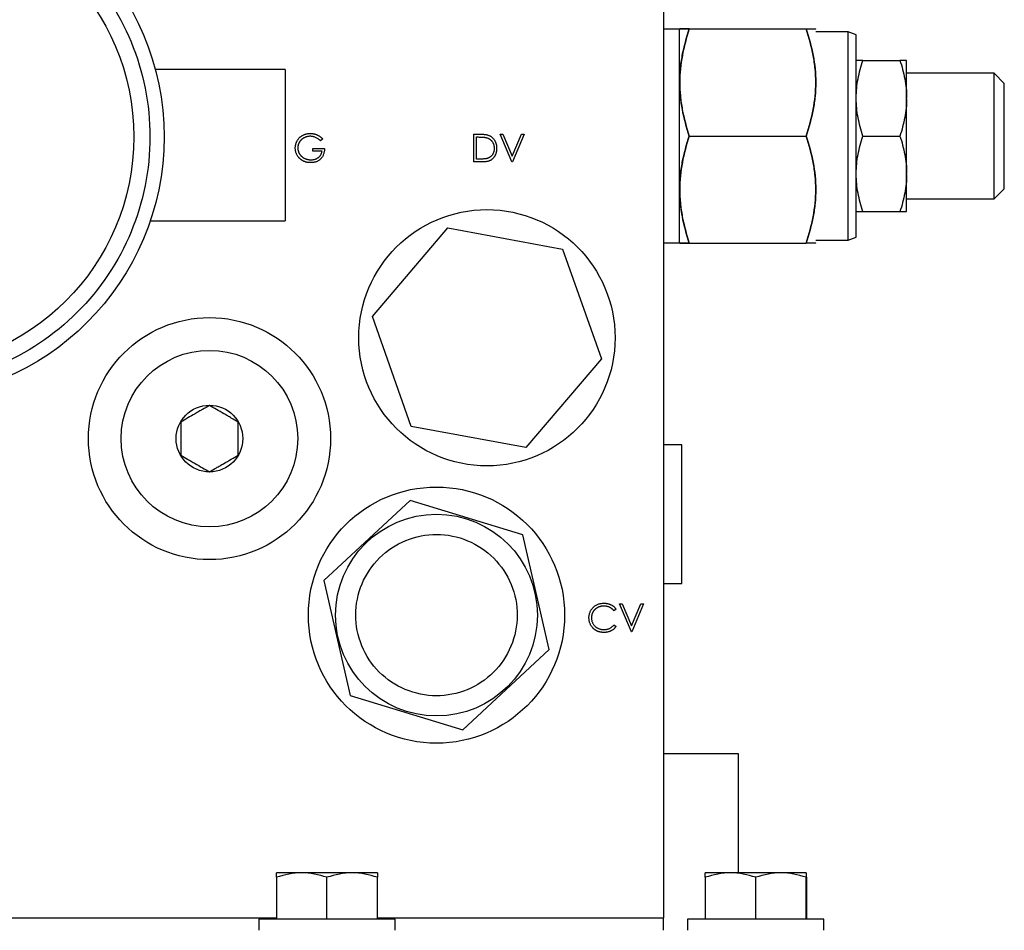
# Model space of a CAD drawing. Header units: inches. Extents: x 4 to 172, y 4 to 132.
# Tile 6 of 38: x 45.37 to 50.25, y 83.7 to 88.21. Entities that reach past the tile are written whole.
import ezdxf

# ---------------------------------------------------------------- set-up
doc = ezdxf.new("R2010")
doc.units = ezdxf.units.IN
doc.header["$LTSCALE"] = 16
doc.header["$MEASUREMENT"] = 0

msp = doc.modelspace()

# ---------------------------------------------------------------- linework, layer by layer
for p, q in [((48.5609, 88.7622), (48.5609, 83.7622)), ((48.6409, 88.1672), (48.5609, 88.1672)), ((48.6414, 88.1682), (48.6409, 88.1672)), ((48.6409, 87.1072), (48.6409, 88.1672)), ((48.6889, 88.1682), (49.2679, 88.1682)), ((49.3159, 88.1672), (49.3153, 88.1682)), ((49.4759, 88.1537), (49.3159, 88.1537)), ((49.5159, 88.1391), (49.4759, 88.1537)), ((49.4759, 87.6372), (49.4759, 88.1537)), ((49.5159, 87.6372), (49.5159, 88.1391)), ((49.5493, 88.0122), (49.7324, 88.0122)), ((49.7659, 87.8272), (49.7659, 88.0122)), ((46.6859, 87.9672), (46.0422, 87.9672)), ((46.6859, 87.9672), (46.6859, 87.2172)), ((50.1999, 87.9482), (49.7659, 87.9482)), ((50.2499, 87.8982), (50.1999, 87.9482)), ((50.1999, 87.3262), (50.1999, 87.9482)), ((50.2499, 87.6372), (50.2499, 87.8982)), ((49.7659, 87.8222), (49.7659, 87.8272)), ((49.7659, 87.4522), (49.7659, 87.8222)), ((47.6211, 87.6465), (47.6489, 87.6465)), ((47.6211, 87.5087), (47.6211, 87.6465)), ((47.7518, 87.6465), (47.765, 87.6465)), ((47.8101, 87.5087), (47.7518, 87.6465)), ((47.765, 87.6465), (47.811, 87.5379)), ((47.811, 87.5379), (47.8569, 87.6465)), ((47.8702, 87.6465), (47.8119, 87.5087)), ((47.8569, 87.6465), (47.8702, 87.6465)), ((48.6889, 87.6372), (49.2679, 87.6372)), ((49.4759, 87.1207), (49.4759, 87.6372)), ((49.5159, 87.1352), (49.5159, 87.6372)), ((49.5493, 87.6372), (49.7324, 87.6372)), ((50.2499, 87.3762), (50.2499, 87.6372)), ((46.8723, 87.623), (46.8617, 87.6129)), ((47.6334, 87.5228), (47.6334, 87.6324)), ((47.6334, 87.6324), (47.6431, 87.6324)), ((46.8228, 87.5758), (46.8811, 87.5758)), ((46.8228, 87.5617), (46.8228, 87.5758)), ((46.8687, 87.5617), (46.8228, 87.5617)), ((47.6638, 87.5087), (47.6211, 87.5087)), ((47.6492, 87.5228), (47.6334, 87.5228)), ((47.8119, 87.5087), (47.8101, 87.5087)), ((49.7659, 87.4472), (49.7659, 87.4522)), ((49.7659, 87.2622), (49.7659, 87.4472)), ((50.1999, 87.3262), (50.2499, 87.3762)), ((49.7659, 87.3262), (50.1999, 87.3262)), ((49.5493, 87.2622), (49.7324, 87.2622)), ((46.0176, 87.2172), (46.6859, 87.2172)), ((47.1181, 86.7421), (47.4929, 87.1813)), ((47.4929, 87.1813), (48.0606, 87.0764)), ((48.5609, 87.1072), (48.6409, 87.1072)), ((48.6409, 87.1072), (48.6414, 87.1062)), ((48.6889, 87.1062), (49.2679, 87.1062)), ((49.3153, 87.1062), (49.3159, 87.1072)), ((49.3159, 87.1207), (49.4759, 87.1207)), ((49.4759, 87.1207), (49.5159, 87.1352)), ((48.0606, 87.0764), (48.2536, 86.5323)), ((47.3111, 86.198), (47.1181, 86.7421)), ((48.2536, 86.5323), (47.8789, 86.093)), ((47.8789, 86.093), (47.3111, 86.198)), ((48.6519, 86.1057), (48.5609, 86.1057)), ((48.6519, 85.4187), (48.6519, 86.1057)), ((47.305, 85.8311), (46.8778, 85.4333)), ((47.8631, 85.6599), (47.305, 85.8311)), ((47.994, 85.091), (47.8631, 85.6599)), ((46.8778, 85.4333), (47.0086, 84.8644)), ((48.5609, 85.4187), (48.6519, 85.4187)), ((48.3435, 85.3177), (48.3567, 85.3177)), ((48.4018, 85.1799), (48.3435, 85.3177)), ((48.3567, 85.3177), (48.4027, 85.2091)), ((48.4027, 85.2091), (48.4486, 85.3177)), ((48.4618, 85.3177), (48.4035, 85.1799)), ((48.4486, 85.3177), (48.4618, 85.3177)), ((48.3258, 85.2924), (48.315, 85.2842)), ((48.315, 85.2135), (48.3258, 85.2053)), ((48.4035, 85.1799), (48.4018, 85.1799)), ((47.5667, 84.6933), (47.994, 85.091)), ((47.0086, 84.8644), (47.5667, 84.6933)), ((48.9319, 84.5747), (48.5609, 84.5747)), ((48.9319, 83.9847), (48.9319, 84.5747)), ((46.7679, 83.9847), (46.6429, 83.9847)), ((47.0179, 83.9847), (46.7679, 83.9847)), ((47.1429, 83.9847), (47.0179, 83.9847)), ((48.8929, 83.9847), (48.7679, 83.9847)), ((49.1429, 83.9847), (48.8929, 83.9847)), ((49.2679, 83.9847), (49.1429, 83.9847)), ((46.6429, 83.9624), (46.6429, 83.7547)), ((46.8929, 83.7547), (46.8929, 83.9624)), ((47.1429, 83.7547), (47.1429, 83.9624)), ((48.7679, 83.9624), (48.7679, 83.7547)), ((49.0179, 83.7547), (49.0179, 83.9624)), ((49.2679, 83.7547), (49.2679, 83.9624)), ((49.2702, 83.9624), (49.2702, 83.7547)), ((45.3109, 83.7622), (46.6429, 83.7622)), ((46.5549, 83.7547), (46.5549, 83.6997)), ((47.2309, 83.7547), (46.5549, 83.7547)), ((47.1429, 83.7622), (48.5609, 83.7622)), ((47.2309, 83.6997), (47.2309, 83.7547)), ((48.5589, 83.7622), (48.5589, 83.6997)), ((48.6799, 83.7547), (48.6799, 83.6997)), ((49.3559, 83.7547), (48.6799, 83.7547)), ((49.3559, 83.6997), (49.3559, 83.7547))]:
    msp.add_line(p, q)
for centre, radius in [((44.7859, 87.6329), 1.3), ((44.7859, 87.6329), 1.15), ((47.6859, 86.6372), 0.635), ((46.3109, 86.1372), 0.6), ((46.3109, 86.1372), 0.4375), ((46.3109, 86.1372), 0.1652), ((47.4359, 85.2622), 0.635), ((47.4359, 85.2622), 0.5)]:
    msp.add_circle(centre, radius)
for points, knots in [([(44.7859, 88.8629), (45.1121, 88.8629), (45.4249, 88.7333), (45.8863, 88.272), (46.0159, 87.9591), (46.0159, 87.3067), (45.8863, 86.9939), (45.4249, 86.5325), (45.1121, 86.4029), (44.7859, 86.4029)], [0, 0, 0, 0, 0.25, 0.25, 0.5, 0.5, 0.75, 0.75, 1, 1, 1, 1]), ([(48.6889, 88.1682), (48.6744, 88.1248), (48.6625, 88.0812), (48.646, 87.9929), (48.6415, 87.9483), (48.6414, 87.8806), (48.6425, 87.8579), (48.6469, 87.8131), (48.6501, 87.7908), (48.6625, 87.7244), (48.6744, 87.6806), (48.6889, 87.6372)], [0, 0, 0, 0, 0.25, 0.25, 0.5, 0.5, 0.625, 0.625, 0.75, 0.75, 1, 1, 1, 1]), ([(48.6889, 88.1682), (48.6744, 88.1682), (48.6625, 88.1682), (48.646, 88.1682), (48.6414, 88.1682), (48.6414, 88.1682), (48.646, 88.1682), (48.6625, 88.1682), (48.6744, 88.1682), (48.6889, 88.1682)], [0, 0, 0, 0, 0.25, 0.25, 0.5, 0.5, 0.75, 0.75, 1, 1, 1, 1]), ([(48.6889, 87.6372), (48.6744, 87.6805), (48.6625, 87.7242), (48.646, 87.8124), (48.6415, 87.857), (48.6414, 87.9247), (48.6425, 87.9474), (48.6469, 87.9923), (48.6501, 88.0146), (48.6625, 88.081), (48.6744, 88.1248), (48.6889, 88.1682)], [0, 0, 0, 0, 0.25, 0.25, 0.5, 0.5, 0.625, 0.625, 0.75, 0.75, 1, 1, 1, 1]), ([(49.2679, 87.6372), (49.2823, 87.6805), (49.2942, 87.7242), (49.3107, 87.8124), (49.3152, 87.857), (49.3153, 87.9247), (49.3142, 87.9474), (49.3099, 87.9923), (49.3067, 88.0146), (49.2943, 88.081), (49.2823, 88.1248), (49.2679, 88.1682)], [0, 0, 0, 0, 0.25, 0.25, 0.5, 0.5, 0.625, 0.625, 0.75, 0.75, 1, 1, 1, 1]), ([(49.2679, 88.1682), (49.2823, 88.1682), (49.2942, 88.1682), (49.3107, 88.1682), (49.3153, 88.1682), (49.3153, 88.1682)], [0, 0, 0, 0, 0.5, 0.5, 1, 1, 1, 1]), ([(49.2679, 88.1682), (49.2823, 88.1248), (49.2942, 88.0812), (49.3107, 87.9929), (49.3152, 87.9483), (49.3153, 87.8806), (49.3142, 87.8579), (49.3099, 87.8131), (49.3067, 87.7908), (49.2943, 87.7244), (49.2823, 87.6806), (49.2679, 87.6372)], [0, 0, 0, 0, 0.25, 0.25, 0.5, 0.5, 0.625, 0.625, 0.75, 0.75, 1, 1, 1, 1]), ([(49.5159, 87.8272), (49.516, 87.8587), (49.5193, 87.8899), (49.5309, 87.9515), (49.5393, 87.9819), (49.5493, 88.0122)], [0, 0, 0, 0, 0.5, 0.5, 1, 1, 1, 1]), ([(49.5493, 88.0122), (49.5393, 88.0122), (49.5309, 88.0122), (49.5193, 88.0122), (49.516, 88.0122), (49.5159, 88.0122)], [0, 0, 0, 0, 0.5, 0.5, 1, 1, 1, 1]), ([(49.7324, 88.0122), (49.7424, 87.9819), (49.7508, 87.9515), (49.7624, 87.8899), (49.7657, 87.8587), (49.7659, 87.8272)], [0, 0, 0, 0, 0.5, 0.5, 1, 1, 1, 1]), ([(49.7659, 88.0122), (49.7657, 88.0122), (49.7624, 88.0122), (49.7508, 88.0122), (49.7424, 88.0122), (49.7324, 88.0122)], [0, 0, 0, 0, 0.5, 0.5, 1, 1, 1, 1]), ([(49.5493, 87.6372), (49.5393, 87.6674), (49.5309, 87.6979), (49.5193, 87.7595), (49.516, 87.7906), (49.5159, 87.8222)], [0, 0, 0, 0, 0.5, 0.5, 1, 1, 1, 1]), ([(49.7659, 87.8222), (49.7657, 87.7906), (49.7624, 87.7595), (49.7508, 87.6979), (49.7424, 87.6674), (49.7324, 87.6372)], [0, 0, 0, 0, 0.5, 0.5, 1, 1, 1, 1]), ([(46.7362, 87.5776), (46.7362, 87.5793), (46.7363, 87.5825), (46.7368, 87.5873), (46.7375, 87.592), (46.7386, 87.5966), (46.7399, 87.6011), (46.7416, 87.6055), (46.7436, 87.6099), (46.7458, 87.6141), (46.7483, 87.6182), (46.7511, 87.6221), (46.7541, 87.6258), (46.7573, 87.6292), (46.7607, 87.6324), (46.7644, 87.6353), (46.7682, 87.6381), (46.7723, 87.6405), (46.7766, 87.6428), (46.781, 87.6447), (46.7856, 87.6463), (46.7902, 87.6477), (46.7951, 87.6487), (46.8, 87.6495), (46.8051, 87.65), (46.8086, 87.65), (46.8103, 87.65)], [0, 0, 0, 0, 0.0420394, 0.0835445, 0.1246431, 0.1653031, 0.2061707, 0.2469707, 0.2883293, 0.3299865, 0.3717975, 0.4127376, 0.4534593, 0.4940013, 0.5343807, 0.5749515, 0.6158917, 0.6572496, 0.6990066, 0.7404863, 0.7823252, 0.8245675, 0.8670412, 0.9104995, 0.9546192, 1, 1, 1, 1]), ([(46.8099, 87.6359), (46.8086, 87.6359), (46.8059, 87.6358), (46.802, 87.6354), (46.798, 87.6348), (46.7942, 87.634), (46.7903, 87.6329), (46.7866, 87.6315), (46.7828, 87.6299), (46.7792, 87.6281), (46.7757, 87.626), (46.7723, 87.6238), (46.7692, 87.6214), (46.7662, 87.6188), (46.7635, 87.616), (46.761, 87.6131), (46.7587, 87.61), (46.7566, 87.6067), (46.7547, 87.6033), (46.7531, 87.5999), (46.7517, 87.5964), (46.7506, 87.5928), (46.7497, 87.5892), (46.749, 87.5856), (46.7487, 87.5819), (46.7486, 87.5794), (46.7486, 87.5782)], [0, 0, 0, 0, 0.042841, 0.085571, 0.127719, 0.170068, 0.212787, 0.255482, 0.298877, 0.342861, 0.386528, 0.429532, 0.471886, 0.513729, 0.555082, 0.596535, 0.63812, 0.679822, 0.721331, 0.761888, 0.802199, 0.841806, 0.88106, 0.920633, 0.960101, 1, 1, 1, 1]), ([(46.8617, 87.6129), (46.8597, 87.6147), (46.8559, 87.6183), (46.8498, 87.6229), (46.8433, 87.6269), (46.8366, 87.6301), (46.8299, 87.6327), (46.8232, 87.6345), (46.8165, 87.6357), (46.8121, 87.6358), (46.8099, 87.6359)], [0, 0, 0, 0, 0.136144, 0.269043, 0.398517, 0.5271, 0.652283, 0.77168, 0.887495, 1, 1, 1, 1]), ([(46.8103, 87.65), (46.8118, 87.65), (46.8146, 87.6499), (46.8188, 87.6496), (46.823, 87.6491), (46.827, 87.6485), (46.8311, 87.6475), (46.835, 87.6464), (46.8389, 87.6451), (46.8427, 87.6436), (46.8465, 87.6419), (46.8503, 87.6399), (46.854, 87.6377), (46.8577, 87.6352), (46.8614, 87.6325), (46.865, 87.6295), (46.8687, 87.6264), (46.8711, 87.6241), (46.8723, 87.623)], [0, 0, 0, 0, 0.061617, 0.122179, 0.182216, 0.241864, 0.30096, 0.359969, 0.419033, 0.478069, 0.537993, 0.59896, 0.661321, 0.725248, 0.79122, 0.858746, 0.928318, 1, 1, 1, 1]), ([(47.6489, 87.6465), (47.6513, 87.6465), (47.656, 87.6464), (47.6627, 87.6462), (47.669, 87.6458), (47.6747, 87.6453), (47.6799, 87.6446), (47.6846, 87.6438), (47.6888, 87.6428), (47.6914, 87.6419), (47.6926, 87.6415)], [0, 0, 0, 0, 0.164289, 0.317406, 0.458844, 0.589367, 0.707831, 0.81577, 0.91288, 1, 1, 1, 1]), ([(47.6926, 87.6415), (47.6942, 87.6409), (47.6974, 87.6397), (47.7018, 87.6374), (47.7061, 87.6349), (47.7101, 87.632), (47.7137, 87.6287), (47.7172, 87.6252), (47.7203, 87.6214), (47.7232, 87.6172), (47.7258, 87.6128), (47.728, 87.6081), (47.7299, 87.6032), (47.7314, 87.5982), (47.7327, 87.5929), (47.7335, 87.5874), (47.734, 87.5817), (47.7341, 87.5778), (47.7341, 87.5758)], [0, 0, 0, 0, 0.061545, 0.121694, 0.181155, 0.239875, 0.298702, 0.357647, 0.417605, 0.478494, 0.540407, 0.602345, 0.665004, 0.728559, 0.793651, 0.860534, 0.929236, 1, 1, 1, 1]), ([(48.6889, 87.1062), (48.6744, 87.1495), (48.6625, 87.1932), (48.646, 87.2814), (48.6415, 87.326), (48.6414, 87.3937), (48.6425, 87.4164), (48.6469, 87.4613), (48.6501, 87.4836), (48.6625, 87.55), (48.6744, 87.5938), (48.6889, 87.6372)], [0, 0, 0, 0, 0.25, 0.25, 0.5, 0.5, 0.625, 0.625, 0.75, 0.75, 1, 1, 1, 1]), ([(48.6889, 87.6372), (48.6744, 87.5938), (48.6625, 87.5502), (48.646, 87.4619), (48.6415, 87.4173), (48.6414, 87.3496), (48.6425, 87.3269), (48.6469, 87.2821), (48.6501, 87.2598), (48.6625, 87.1934), (48.6744, 87.1496), (48.6889, 87.1062)], [0, 0, 0, 0, 0.25, 0.25, 0.5, 0.5, 0.625, 0.625, 0.75, 0.75, 1, 1, 1, 1]), ([(49.2679, 87.1062), (49.2823, 87.1495), (49.2942, 87.1932), (49.3107, 87.2814), (49.3152, 87.326), (49.3153, 87.3937), (49.3142, 87.4164), (49.3099, 87.4613), (49.3067, 87.4836), (49.2943, 87.55), (49.2823, 87.5938), (49.2679, 87.6372)], [0, 0, 0, 0, 0.25, 0.25, 0.5, 0.5, 0.625, 0.625, 0.75, 0.75, 1, 1, 1, 1]), ([(49.2679, 87.6372), (49.2823, 87.5938), (49.2942, 87.5502), (49.3107, 87.4619), (49.3152, 87.4173), (49.3153, 87.3496), (49.3142, 87.3269), (49.3099, 87.2821), (49.3067, 87.2598), (49.2943, 87.1934), (49.2823, 87.1496), (49.2679, 87.1062)], [0, 0, 0, 0, 0.25, 0.25, 0.5, 0.5, 0.625, 0.625, 0.75, 0.75, 1, 1, 1, 1]), ([(49.5159, 87.4522), (49.516, 87.4837), (49.5193, 87.5149), (49.5309, 87.5765), (49.5393, 87.607), (49.5493, 87.6372)], [0, 0, 0, 0, 0.5, 0.5, 1, 1, 1, 1]), ([(49.7324, 87.6372), (49.7424, 87.607), (49.7508, 87.5765), (49.7624, 87.5149), (49.7657, 87.4837), (49.7659, 87.4522)], [0, 0, 0, 0, 0.5, 0.5, 1, 1, 1, 1]), ([(47.6431, 87.6324), (47.6455, 87.6323), (47.6501, 87.6323), (47.6567, 87.6321), (47.6627, 87.6318), (47.6683, 87.6314), (47.6733, 87.6309), (47.6778, 87.6302), (47.6818, 87.6295), (47.6843, 87.6288), (47.6855, 87.6285)], [0, 0, 0, 0, 0.167024, 0.32181, 0.464407, 0.594889, 0.713417, 0.820715, 0.915681, 1, 1, 1, 1]), ([(47.6855, 87.6285), (47.6869, 87.628), (47.6896, 87.6271), (47.6936, 87.6254), (47.6972, 87.6234), (47.7007, 87.6212), (47.7039, 87.6186), (47.7069, 87.6158), (47.7097, 87.6128), (47.7122, 87.6094), (47.7145, 87.6059), (47.7164, 87.6021), (47.7181, 87.5982), (47.7194, 87.5941), (47.7205, 87.5898), (47.7212, 87.5853), (47.7217, 87.5807), (47.7217, 87.5775), (47.7218, 87.5759)], [0, 0, 0, 0, 0.063993, 0.12592, 0.186874, 0.246558, 0.305884, 0.365135, 0.425, 0.485666, 0.546916, 0.608206, 0.669976, 0.732826, 0.796774, 0.862187, 0.929849, 1, 1, 1, 1]), ([(46.7531, 87.5312), (46.7518, 87.5329), (46.7491, 87.5362), (46.7457, 87.5416), (46.7427, 87.5471), (46.7404, 87.5528), (46.7385, 87.5588), (46.7372, 87.5649), (46.7364, 87.5712), (46.7363, 87.5755), (46.7362, 87.5776)], [0, 0, 0, 0, 0.127896, 0.253668, 0.376738, 0.499344, 0.621999, 0.745699, 0.871345, 1, 1, 1, 1]), ([(46.7486, 87.5782), (46.7486, 87.5769), (46.7487, 87.5744), (46.7491, 87.5706), (46.7498, 87.5669), (46.7507, 87.5632), (46.7519, 87.5595), (46.7534, 87.5559), (46.7551, 87.5524), (46.7571, 87.5489), (46.7593, 87.5456), (46.7618, 87.5424), (46.7644, 87.5394), (46.7673, 87.5366), (46.7704, 87.5339), (46.7737, 87.5315), (46.7771, 87.5292), (46.7808, 87.5272), (46.7846, 87.5253), (46.7885, 87.5237), (46.7925, 87.5223), (46.7966, 87.5212), (46.8008, 87.5203), (46.8051, 87.5198), (46.8095, 87.5193), (46.8124, 87.5193), (46.8139, 87.5193)], [0, 0, 0, 0, 0.038994, 0.077882, 0.116652, 0.155416, 0.194618, 0.234261, 0.274547, 0.315667, 0.35702, 0.398083, 0.439098, 0.479833, 0.521274, 0.562841, 0.605292, 0.648409, 0.691727, 0.735149, 0.778369, 0.821661, 0.865524, 0.909731, 0.954523, 1, 1, 1, 1]), ([(46.8811, 87.5758), (46.881, 87.5732), (46.8809, 87.568), (46.88, 87.5605), (46.8785, 87.5534), (46.8764, 87.5467), (46.8738, 87.5404), (46.8706, 87.5346), (46.8668, 87.5292), (46.8625, 87.5242), (46.8576, 87.5197), (46.8524, 87.5158), (46.8468, 87.5125), (46.8407, 87.5098), (46.8343, 87.5077), (46.8275, 87.5062), (46.8203, 87.5053), (46.8153, 87.5052), (46.8128, 87.5052)], [0, 0, 0, 0, 0.071272, 0.139493, 0.204635, 0.267406, 0.328446, 0.388397, 0.447734, 0.507392, 0.566768, 0.625478, 0.684067, 0.743248, 0.804033, 0.866499, 0.931723, 1, 1, 1, 1]), ([(46.8139, 87.5193), (46.8157, 87.5193), (46.8192, 87.5194), (46.8244, 87.52), (46.8293, 87.5209), (46.834, 87.5222), (46.8386, 87.5238), (46.8429, 87.5258), (46.847, 87.5283), (46.8509, 87.531), (46.8544, 87.5341), (46.8577, 87.5374), (46.8605, 87.5409), (46.8629, 87.5446), (46.865, 87.5486), (46.8667, 87.5527), (46.8679, 87.5571), (46.8685, 87.5602), (46.8687, 87.5617)], [0, 0, 0, 0, 0.07063, 0.138694, 0.204918, 0.269441, 0.332636, 0.395302, 0.457764, 0.520657, 0.582852, 0.643315, 0.70258, 0.760908, 0.81949, 0.878269, 0.938491, 1, 1, 1, 1]), ([(47.7341, 87.5758), (47.7341, 87.5741), (47.7341, 87.5708), (47.7336, 87.5658), (47.733, 87.561), (47.732, 87.5564), (47.7308, 87.5519), (47.7293, 87.5476), (47.7275, 87.5434), (47.7255, 87.5394), (47.7232, 87.5356), (47.7208, 87.5321), (47.7182, 87.5288), (47.7155, 87.5257), (47.7125, 87.5229), (47.7095, 87.5204), (47.7062, 87.5182), (47.7028, 87.5161), (47.6991, 87.5143), (47.6951, 87.5128), (47.6907, 87.5115), (47.686, 87.5105), (47.6809, 87.5097), (47.6755, 87.5091), (47.6698, 87.5087), (47.6658, 87.5087), (47.6638, 87.5087)], [0, 0, 0, 0, 0.046081, 0.090807, 0.134295, 0.177024, 0.218823, 0.260244, 0.30108, 0.341614, 0.381583, 0.42012, 0.458075, 0.494738, 0.531195, 0.566934, 0.602713, 0.638327, 0.674853, 0.713467, 0.754442, 0.797815, 0.843989, 0.893072, 0.944963, 1, 1, 1, 1]), ([(47.7218, 87.5759), (47.7217, 87.5743), (47.7217, 87.5713), (47.7213, 87.5669), (47.7206, 87.5627), (47.7196, 87.5586), (47.7184, 87.5548), (47.7168, 87.5511), (47.715, 87.5476), (47.713, 87.5442), (47.7106, 87.5411), (47.7081, 87.5382), (47.7054, 87.5356), (47.7024, 87.5332), (47.6993, 87.5311), (47.696, 87.5292), (47.6924, 87.5276), (47.6899, 87.5268), (47.6886, 87.5263)], [0, 0, 0, 0, 0.071536, 0.140328, 0.207105, 0.272194, 0.335537, 0.397697, 0.459149, 0.520469, 0.581118, 0.64032, 0.699421, 0.758217, 0.816875, 0.876662, 0.937585, 1, 1, 1, 1]), ([(46.8128, 87.5052), (46.8113, 87.5052), (46.8082, 87.5052), (46.8037, 87.5055), (46.7993, 87.506), (46.795, 87.5067), (46.7908, 87.5076), (46.7868, 87.5088), (46.7828, 87.5101), (46.779, 87.5116), (46.7754, 87.5134), (46.7718, 87.5153), (46.7684, 87.5174), (46.7651, 87.5198), (46.7619, 87.5223), (46.7588, 87.5251), (46.7559, 87.5281), (46.754, 87.5302), (46.7531, 87.5312)], [0, 0, 0, 0, 0.069237, 0.136557, 0.202094, 0.266464, 0.329769, 0.391879, 0.453271, 0.514115, 0.57439, 0.634142, 0.693923, 0.754152, 0.81447, 0.875661, 0.937348, 1, 1, 1, 1]), ([(47.6886, 87.5263), (47.6876, 87.526), (47.6855, 87.5254), (47.6819, 87.5247), (47.6778, 87.5242), (47.6731, 87.5237), (47.6679, 87.5233), (47.6622, 87.523), (47.6559, 87.5229), (47.6515, 87.5228), (47.6492, 87.5228)], [0, 0, 0, 0, 0.078677, 0.170258, 0.274976, 0.393254, 0.524451, 0.669372, 0.828099, 1, 1, 1, 1]), ([(49.5493, 87.2622), (49.5393, 87.2924), (49.5309, 87.3229), (49.5193, 87.3845), (49.516, 87.4156), (49.5159, 87.4472)], [0, 0, 0, 0, 0.5, 0.5, 1, 1, 1, 1]), ([(49.7659, 87.4472), (49.7657, 87.4156), (49.7624, 87.3845), (49.7508, 87.3229), (49.7424, 87.2924), (49.7324, 87.2622)], [0, 0, 0, 0, 0.5, 0.5, 1, 1, 1, 1]), ([(49.5159, 87.2622), (49.516, 87.2622), (49.5193, 87.2622), (49.5309, 87.2622), (49.5393, 87.2622), (49.5493, 87.2622)], [0, 0, 0, 0, 0.5, 0.5, 1, 1, 1, 1]), ([(49.7324, 87.2622), (49.7424, 87.2622), (49.7508, 87.2622), (49.7624, 87.2622), (49.7657, 87.2622), (49.7659, 87.2622)], [0, 0, 0, 0, 0.5, 0.5, 1, 1, 1, 1]), ([(48.6889, 87.1062), (48.6744, 87.1062), (48.6625, 87.1062), (48.646, 87.1062), (48.6414, 87.1062), (48.6414, 87.1062), (48.646, 87.1062), (48.6625, 87.1062), (48.6744, 87.1062), (48.6889, 87.1062)], [0, 0, 0, 0, 0.25, 0.25, 0.5, 0.5, 0.75, 0.75, 1, 1, 1, 1]), ([(49.3153, 87.1062), (49.3153, 87.1062), (49.3107, 87.1062), (49.2942, 87.1062), (49.2823, 87.1062), (49.2679, 87.1062)], [0, 0, 0, 0, 0.5, 0.5, 1, 1, 1, 1]), ([(46.3109, 86.3017), (46.2997, 86.2953), (46.2883, 86.2887), (46.2707, 86.2785), (46.2647, 86.275), (46.2524, 86.268), (46.2461, 86.2643), (46.2274, 86.2536), (46.2152, 86.2465), (46.1911, 86.2326), (46.1796, 86.2259), (46.1684, 86.2195)], [0, 0, 0, 0, 0.25, 0.25, 0.375, 0.375, 0.5, 0.5, 0.75, 0.75, 1, 1, 1, 1]), ([(46.4534, 86.2195), (46.4422, 86.2259), (46.4308, 86.2325), (46.4132, 86.2427), (46.4072, 86.2461), (46.3949, 86.2532), (46.3886, 86.2568), (46.3699, 86.2676), (46.3577, 86.2747), (46.3336, 86.2886), (46.3221, 86.2953), (46.3109, 86.3017)], [0, 0, 0, 0, 0.25, 0.25, 0.375, 0.375, 0.5, 0.5, 0.75, 0.75, 1, 1, 1, 1]), ([(46.1684, 86.2195), (46.1684, 86.2066), (46.1684, 86.1935), (46.1684, 86.1731), (46.1684, 86.1662), (46.1684, 86.152), (46.1684, 86.1448), (46.1684, 86.123), (46.1684, 86.1089), (46.1684, 86.0812), (46.1684, 86.0678), (46.1684, 86.0549)], [0, 0, 0, 0, 0.25, 0.25, 0.375, 0.375, 0.5, 0.5, 0.75, 0.75, 1, 1, 1, 1]), ([(46.4534, 86.0549), (46.4534, 86.0678), (46.4534, 86.0809), (46.4534, 86.1013), (46.4534, 86.1082), (46.4534, 86.1223), (46.4534, 86.1296), (46.4534, 86.1513), (46.4534, 86.1655), (46.4534, 86.1931), (46.4534, 86.2065), (46.4534, 86.2195)], [0, 0, 0, 0, 0.25, 0.25, 0.375, 0.375, 0.5, 0.5, 0.75, 0.75, 1, 1, 1, 1]), ([(46.1684, 86.0549), (46.1795, 86.0485), (46.1909, 86.0419), (46.2086, 86.0317), (46.2146, 86.0282), (46.2268, 86.0212), (46.2331, 86.0175), (46.2518, 86.0067), (46.264, 85.9997), (46.2881, 85.9858), (46.2997, 85.9791), (46.3109, 85.9726)], [0, 0, 0, 0, 0.25, 0.25, 0.375, 0.375, 0.5, 0.5, 0.75, 0.75, 1, 1, 1, 1]), ([(46.3109, 85.9726), (46.322, 85.9791), (46.3334, 85.9856), (46.3511, 85.9958), (46.3571, 85.9993), (46.3693, 86.0064), (46.3756, 86.01), (46.3943, 86.0208), (46.4065, 86.0279), (46.4306, 86.0418), (46.4422, 86.0484), (46.4534, 86.0549)], [0, 0, 0, 0, 0.25, 0.25, 0.375, 0.375, 0.5, 0.5, 0.75, 0.75, 1, 1, 1, 1]), ([(47.3186, 84.8798), (47.2172, 84.9109), (47.1322, 84.981), (47.0328, 85.1684), (47.0223, 85.278), (47.0845, 85.4809), (47.1547, 85.5658), (47.3421, 85.6652), (47.4517, 85.6757), (47.5531, 85.6446)], [0, 0, 0, 0, 0.25, 0.25, 0.5, 0.5, 0.75, 0.75, 1, 1, 1, 1]), ([(47.5531, 85.6446), (47.6546, 85.6135), (47.7395, 85.5434), (47.8389, 85.356), (47.8494, 85.2463), (47.7872, 85.0435), (47.7171, 84.9586), (47.5296, 84.8591), (47.42, 84.8487), (47.3186, 84.8798)], [0, 0, 0, 0, 0.25, 0.25, 0.5, 0.5, 0.75, 0.75, 1, 1, 1, 1]), ([(48.1916, 85.2496), (48.1916, 85.2521), (48.1917, 85.257), (48.1928, 85.2641), (48.1944, 85.271), (48.1967, 85.2775), (48.1997, 85.2838), (48.2034, 85.2897), (48.2077, 85.2954), (48.2126, 85.3007), (48.218, 85.3055), (48.2238, 85.3097), (48.23, 85.3133), (48.2365, 85.3162), (48.2433, 85.3185), (48.2505, 85.3201), (48.258, 85.3211), (48.2631, 85.3212), (48.2657, 85.3213)], [0, 0, 0, 0, 0.0645578, 0.1270135, 0.1879548, 0.2480139, 0.3077477, 0.3682345, 0.4294698, 0.4927434, 0.5562578, 0.6182168, 0.6796555, 0.7412455, 0.8034153, 0.8668155, 0.9323283, 1, 1, 1, 1]), ([(48.2649, 85.3071), (48.2635, 85.3071), (48.2608, 85.3071), (48.2567, 85.3067), (48.2527, 85.3061), (48.2488, 85.3052), (48.2449, 85.3041), (48.2412, 85.3028), (48.2375, 85.3012), (48.2339, 85.2994), (48.2304, 85.2973), (48.2272, 85.2951), (48.2241, 85.2927), (48.2212, 85.2902), (48.2185, 85.2875), (48.2161, 85.2846), (48.2138, 85.2815), (48.2117, 85.2783), (48.2099, 85.275), (48.2083, 85.2715), (48.2069, 85.268), (48.2058, 85.2643), (48.205, 85.2606), (48.2044, 85.2567), (48.204, 85.2527), (48.2039, 85.25), (48.2039, 85.2487)], [0, 0, 0, 0, 0.043955, 0.087502, 0.130463, 0.172752, 0.215403, 0.25765, 0.300153, 0.343121, 0.385925, 0.427686, 0.468818, 0.509492, 0.549883, 0.58998, 0.630405, 0.670869, 0.711384, 0.751627, 0.791776, 0.832459, 0.873319, 0.914543, 0.956924, 1, 1, 1, 1]), ([(48.315, 85.2842), (48.3142, 85.2851), (48.3127, 85.2869), (48.3102, 85.2895), (48.3077, 85.2919), (48.305, 85.2941), (48.3022, 85.2962), (48.2992, 85.2981), (48.2962, 85.2998), (48.292, 85.3018), (48.2865, 85.304), (48.2796, 85.3058), (48.2724, 85.3069), (48.2674, 85.3071), (48.2649, 85.3071)], [0, 0, 0, 0, 0.063163, 0.125475, 0.187121, 0.248294, 0.309295, 0.36985, 0.430973, 0.492456, 0.616148, 0.740844, 0.868183, 1, 1, 1, 1]), ([(48.2657, 85.3213), (48.2673, 85.3212), (48.2704, 85.3212), (48.2751, 85.3208), (48.2796, 85.3202), (48.284, 85.3194), (48.2883, 85.3184), (48.2924, 85.317), (48.2965, 85.3155), (48.3004, 85.3137), (48.3042, 85.3117), (48.3078, 85.3095), (48.3113, 85.3072), (48.3145, 85.3046), (48.3176, 85.3018), (48.3206, 85.2989), (48.3233, 85.2958), (48.325, 85.2936), (48.3258, 85.2924)], [0, 0, 0, 0, 0.0685475, 0.1356829, 0.201215, 0.2656822, 0.3292668, 0.3923954, 0.4550698, 0.5171269, 0.57879, 0.6397399, 0.7001915, 0.7598062, 0.8196283, 0.8793548, 0.9395116, 1, 1, 1, 1]), ([(48.209, 85.2005), (48.2076, 85.2022), (48.2049, 85.2056), (48.2013, 85.2111), (48.1983, 85.2169), (48.1958, 85.2229), (48.1939, 85.2292), (48.1926, 85.2358), (48.1917, 85.2426), (48.1916, 85.2473), (48.1916, 85.2496)], [0, 0, 0, 0, 0.124329, 0.247156, 0.36878, 0.490734, 0.613614, 0.738958, 0.867311, 1, 1, 1, 1]), ([(48.2039, 85.2487), (48.204, 85.2467), (48.2041, 85.2427), (48.2049, 85.2368), (48.2063, 85.2312), (48.2082, 85.2259), (48.2107, 85.2207), (48.2138, 85.2159), (48.2173, 85.2113), (48.2214, 85.2071), (48.2259, 85.2032), (48.2308, 85.1998), (48.2359, 85.197), (48.2413, 85.1946), (48.247, 85.1928), (48.253, 85.1915), (48.2593, 85.1906), (48.2636, 85.1906), (48.2658, 85.1905)], [0, 0, 0, 0, 0.064323, 0.12629, 0.186726, 0.246146, 0.305576, 0.365429, 0.426326, 0.48884, 0.551725, 0.613919, 0.675484, 0.737334, 0.800229, 0.864502, 0.931041, 1, 1, 1, 1]), ([(48.2659, 85.1764), (48.2644, 85.1764), (48.2615, 85.1764), (48.2571, 85.1768), (48.2529, 85.1772), (48.2488, 85.1779), (48.2448, 85.1787), (48.241, 85.1798), (48.2373, 85.181), (48.2336, 85.1824), (48.2301, 85.184), (48.2268, 85.1858), (48.2235, 85.1878), (48.2203, 85.1899), (48.2173, 85.1923), (48.2144, 85.1948), (48.2116, 85.1975), (48.2099, 85.1995), (48.209, 85.2005)], [0, 0, 0, 0, 0.069663, 0.13775, 0.203917, 0.26878, 0.332414, 0.394754, 0.45618, 0.516996, 0.577396, 0.637198, 0.696999, 0.756756, 0.816554, 0.876948, 0.938132, 1, 1, 1, 1]), ([(48.2658, 85.1905), (48.2682, 85.1906), (48.2729, 85.1907), (48.2799, 85.1918), (48.2865, 85.1936), (48.2929, 85.1961), (48.2989, 85.1994), (48.3046, 85.2034), (48.3101, 85.2081), (48.3133, 85.2117), (48.315, 85.2135)], [0, 0, 0, 0, 0.128515, 0.252949, 0.374755, 0.49594, 0.617181, 0.740909, 0.867811, 1, 1, 1, 1]), ([(48.3258, 85.2053), (48.3249, 85.2042), (48.3232, 85.2019), (48.3204, 85.1988), (48.3174, 85.1958), (48.3143, 85.193), (48.311, 85.1904), (48.3076, 85.1881), (48.3039, 85.1859), (48.3002, 85.1839), (48.2963, 85.1821), (48.2923, 85.1806), (48.2882, 85.1793), (48.2839, 85.1782), (48.2796, 85.1774), (48.2751, 85.1768), (48.2705, 85.1764), (48.2674, 85.1764), (48.2659, 85.1764)], [0, 0, 0, 0, 0.061674, 0.123053, 0.183475, 0.243727, 0.304279, 0.364863, 0.425946, 0.487391, 0.54922, 0.611144, 0.673529, 0.736961, 0.800785, 0.866013, 0.932101, 1, 1, 1, 1])]:
    msp.add_open_spline(points, degree=3, knots=knots)
for points in [[(46.7679, 83.9847), (46.7252, 83.9847), (46.6837, 83.976), (46.6429, 83.9624)], [(46.6429, 83.9624), (46.6429, 83.976), (46.6429, 83.9847), (46.6429, 83.9847)], [(46.8929, 83.9624), (46.852, 83.976), (46.8105, 83.9847), (46.7679, 83.9847)], [(47.0179, 83.9847), (46.9752, 83.9847), (46.9337, 83.976), (46.8929, 83.9624)], [(47.1429, 83.9624), (47.102, 83.976), (47.0605, 83.9847), (47.0179, 83.9847)], [(47.1429, 83.9847), (47.1429, 83.9847), (47.1429, 83.976), (47.1429, 83.9624)], [(48.8929, 83.9847), (48.8502, 83.9847), (48.8087, 83.976), (48.7679, 83.9624)], [(48.7679, 83.9624), (48.7679, 83.976), (48.7679, 83.9847), (48.7679, 83.9847)], [(49.0179, 83.9624), (48.977, 83.976), (48.9355, 83.9847), (48.8929, 83.9847)], [(49.1429, 83.9847), (49.1002, 83.9847), (49.0587, 83.976), (49.0179, 83.9624)], [(49.2679, 83.9624), (49.227, 83.976), (49.1855, 83.9847), (49.1429, 83.9847)], [(49.2679, 83.9847), (49.2679, 83.9847), (49.2679, 83.976), (49.2679, 83.9624)]]:
    msp.add_open_spline(points, degree=3)

doc.saveas('drawing.dxf')
